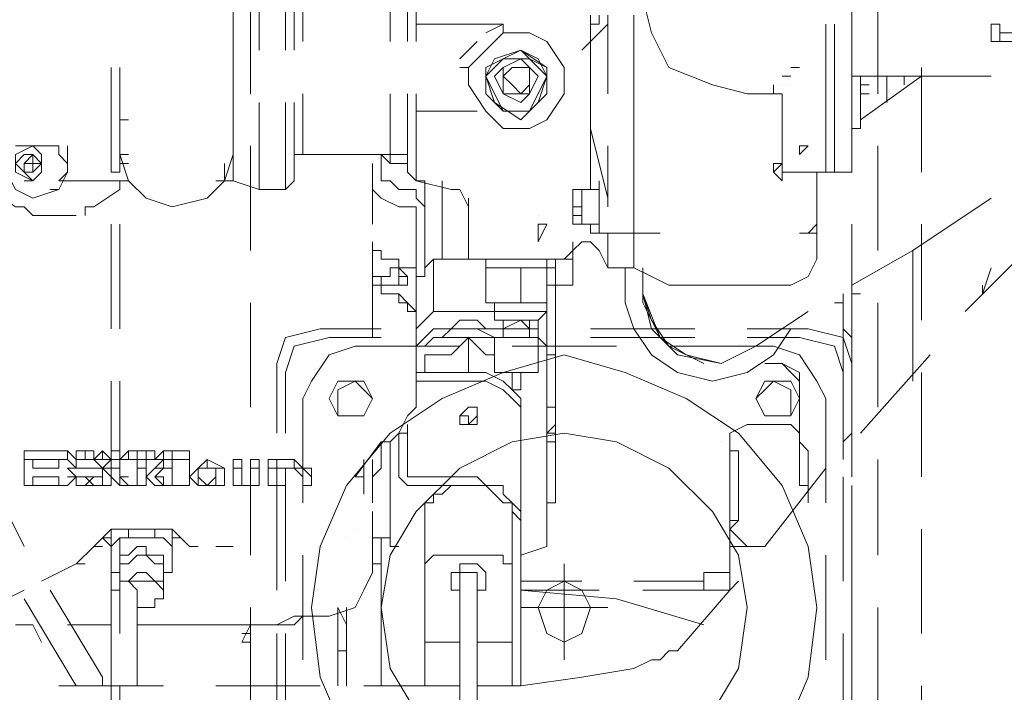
# Model space of a CAD drawing. Header units: millimetres. Extents: x 0 to 1151, y 0 to 297.
# Tile 53 of 93: x 352.7 to 357.48, y 131.4 to 134.67. Entities that reach past the tile are written whole.
import ezdxf

# ---------------------------------------------------------------- set-up
doc = ezdxf.new("R2010")
doc.units = ezdxf.units.MM
doc.header["$MEASUREMENT"] = 0
doc.layers.get('0').update_dxf_attribs({"linetype": 'CONTINUOUS'})

msp = doc.modelspace()

# ---------------------------------------------------------------- linework, layer by layer
at = {"color": 7, "linetype": 'Continuous', "lineweight": 20, "true_color": 0x000007}
for p, q in [((356.743, 135.068), (356.743, 134.3907)), ((353.8643, 134.9833), (353.8643, 134.5177)), ((353.9913, 134.5177), (353.9913, 134.9833)), ((354.6263, 134.56), (354.6263, 134.9833)), ((353.7373, 134.941), (353.7373, 134.306)), ((354.0337, 134.5177), (354.0337, 134.941)), ((354.584, 134.56), (354.584, 134.941)), ((354.076, 134.8563), (354.076, 134.56)), ((354.076, 134.56), (354.076, 134.8563)), ((354.4993, 134.8563), (354.4993, 134.56)), ((353.822, 134.7717), (353.822, 134.306)), ((356.87, 134.306), (356.87, 134.7717)), ((355.473, 134.687), (355.473, 134.6447)), ((355.5577, 134.687), (355.5577, 134.6023)), ((355.6847, 134.3483), (355.6847, 134.687)), ((354.6263, 134.6447), (354.6687, 134.6447)), ((355.0497, 134.6447), (354.965, 134.6023)), ((355.0073, 134.6447), (355.0073, 134.6447)), ((355.0497, 134.6447), (355.0497, 134.6447)), ((355.0497, 134.6447), (355.0497, 134.6023)), ((355.473, 134.6447), (355.5153, 134.6447)), ((356.616, 134.3907), (356.616, 134.6447)), ((356.616, 134.3907), (356.616, 134.6447)), ((356.616, 134.3907), (356.616, 134.6447)), ((356.6583, 134.3907), (356.6583, 134.6447)), ((356.743, 134.3907), (356.743, 134.6447)), ((357.4203, 134.6447), (357.4203, 134.56)), ((357.4203, 134.6447), (357.4627, 134.6447)), ((357.4627, 134.6447), (357.4627, 134.6023)), ((357.4627, 134.6447), (357.4627, 134.6447)), ((355.5577, 134.306), (355.5577, 134.6023)), ((355.6847, 134.306), (355.6847, 134.6023)), ((355.6847, 134.0943), (355.6847, 134.6023)), ((357.4627, 134.6023), (357.4627, 134.6023)), ((357.4627, 134.6023), (357.4627, 134.6023)), ((357.4627, 134.6023), (357.886, 134.6023)), ((354.9227, 134.56), (354.838, 134.4753)), ((354.965, 134.5177), (354.8803, 134.433)), ((355.473, 134.0943), (355.473, 134.5177)), ((353.1447, 133.925), (353.1447, 134.433)), ((353.187, 133.925), (353.187, 134.433)), ((354.838, 134.433), (354.8803, 134.433)), ((354.8803, 134.433), (354.8803, 134.3483)), ((355.6847, 134.1367), (355.6847, 134.433)), ((356.4467, 134.433), (356.489, 134.433)), ((356.4467, 134.433), (356.489, 134.433)), ((356.743, 133.925), (356.743, 134.433)), ((357.0817, 133.925), (357.0817, 134.433)), ((356.4043, 134.3907), (356.4467, 134.3907)), ((356.616, 134.3907), (356.616, 134.0097)), ((356.616, 134.3907), (356.616, 134.0097)), ((356.616, 134.0097), (356.616, 134.3907)), ((356.6583, 134.3907), (356.6583, 134.0097)), ((356.743, 134.3907), (356.743, 134.0097)), ((356.9123, 134.3907), (356.743, 134.3907)), ((356.7853, 134.3907), (356.7853, 134.1367)), ((357.0817, 134.3907), (356.7853, 134.179)), ((356.9123, 134.2637), (356.9123, 134.3907)), ((356.9547, 134.3907), (356.9123, 134.3907)), ((357.4203, 134.3907), (356.9547, 134.3907)), ((356.997, 134.3483), (356.997, 134.3907)), ((356.362, 134.3483), (356.362, 134.306)), ((356.4043, 134.3483), (356.4043, 134.3483)), ((356.4467, 134.3483), (356.4467, 134.3483)), ((356.7853, 134.179), (356.7853, 134.3483)), ((356.7853, 134.3483), (356.8277, 134.3483)), ((354.4993, 134.306), (354.4993, 134.0097)), ((354.584, 133.925), (354.584, 134.306)), ((354.6263, 133.8827), (354.6263, 134.306)), ((355.1343, 134.306), (355.1343, 134.306)), ((356.362, 134.306), (356.235, 134.306)), ((356.4043, 134.306), (356.362, 134.306)), ((356.4043, 133.9673), (356.4043, 134.306)), ((356.7853, 134.306), (356.8277, 134.306)), ((356.7853, 134.306), (356.8277, 134.306)), ((353.8643, 134.2637), (353.8643, 133.8403)), ((354.0337, 133.8827), (354.0337, 134.2637)), ((354.9227, 134.2637), (354.9227, 134.2637)), ((354.838, 134.2213), (354.8803, 134.2213)), ((354.8803, 134.2213), (354.9227, 134.2213)), ((353.1447, 134.1367), (353.1447, 134.1367)), ((353.187, 134.179), (353.2293, 134.179)), ((356.4043, 134.1367), (356.4043, 134.1367)), ((356.7853, 134.1367), (356.743, 134.1367)), ((353.187, 134.0943), (353.187, 134.0097)), ((353.7373, 134.0097), (353.7373, 134.0943)), ((353.7373, 134.0097), (353.7373, 134.0943)), ((353.7373, 134.0097), (353.7373, 134.0943)), ((355.473, 134.0943), (355.473, 133.8827)), ((355.6847, 133.7557), (355.6847, 134.0943)), ((352.679, 134.052), (352.806, 134.052)), ((352.933, 134.052), (352.933, 134.052)), ((352.933, 134.052), (352.933, 133.925)), ((353.7373, 134.052), (353.7373, 134.052)), ((353.822, 134.052), (353.822, 133.544)), ((356.4043, 134.052), (356.4043, 134.052)), ((356.489, 134.052), (356.489, 134.052)), ((356.489, 134.0097), (356.5313, 134.052)), ((356.489, 134.0097), (356.489, 134.052)), ((356.489, 134.052), (356.5313, 134.052)), ((356.87, 133.544), (356.87, 134.052)), ((352.7637, 133.9673), (352.7637, 134.0097)), ((354.076, 134.0097), (354.0337, 134.0097)), ((354.4993, 134.0097), (354.076, 134.0097)), ((354.584, 134.0097), (354.4993, 134.0097)), ((354.584, 134.0097), (354.584, 133.9673)), ((356.489, 134.0097), (356.489, 134.0097)), ((356.616, 133.925), (356.616, 134.0097)), ((356.616, 133.925), (356.616, 134.0097)), ((356.616, 134.0097), (356.616, 133.925)), ((356.6583, 133.925), (356.6583, 134.0097)), ((356.743, 133.925), (356.743, 134.0097)), ((353.187, 133.9673), (353.2293, 133.9673)), ((354.4147, 133.9673), (354.4147, 133.671)), ((356.4043, 133.9673), (356.362, 133.925)), ((356.4043, 133.9673), (356.362, 133.9673)), ((356.4043, 133.9673), (356.362, 133.925)), ((356.4043, 133.9673), (356.4043, 133.9673)), ((356.4043, 133.9673), (356.4043, 133.925)), ((352.7637, 133.8827), (352.806, 133.925)), ((352.806, 133.925), (352.806, 133.925)), ((352.933, 133.925), (352.8907, 133.8827)), ((352.933, 133.925), (352.933, 133.925)), ((352.933, 133.925), (352.933, 133.925)), ((353.1447, 133.925), (353.187, 133.925)), ((353.7373, 133.925), (353.7373, 133.8827)), ((354.584, 133.925), (354.6263, 133.8827)), ((356.4043, 133.925), (356.616, 133.925)), ((356.4043, 133.925), (356.616, 133.925)), ((356.5313, 133.925), (356.5313, 133.925)), ((356.5313, 133.925), (356.5313, 133.925)), ((356.5737, 133.925), (356.5737, 133.8827)), ((356.5737, 133.8827), (356.5737, 133.925)), ((356.5737, 133.925), (356.5737, 133.925)), ((356.616, 133.925), (356.6583, 133.925)), ((356.743, 133.925), (356.616, 133.925)), ((352.7213, 133.8827), (352.7637, 133.8827)), ((352.7637, 133.8827), (352.7637, 133.8827)), ((352.7637, 133.8827), (352.7637, 133.8827)), ((352.8907, 133.8827), (352.933, 133.8827)), ((352.8907, 133.8827), (353.187, 133.8827)), ((353.187, 133.8827), (353.2293, 133.8827)), ((353.2293, 133.8827), (353.2717, 133.8403)), ((353.7373, 133.8827), (353.6527, 133.8827)), ((353.7373, 133.8827), (353.7373, 133.8827)), ((354.0337, 133.8827), (353.9913, 133.8403)), ((354.6687, 133.8827), (354.6263, 133.8827)), ((354.6263, 133.8827), (354.6263, 133.8827)), ((354.7957, 133.8403), (354.6263, 133.8827)), ((354.6687, 133.8827), (354.6687, 133.4593)), ((354.7533, 133.5017), (354.7533, 133.8827)), ((355.5153, 133.8403), (355.5153, 133.8827)), ((356.5737, 133.8827), (356.5737, 133.8827)), ((352.8483, 133.8403), (352.8907, 133.8403)), ((353.8643, 133.8403), (353.9913, 133.8403)), ((354.7957, 133.8403), (354.838, 133.8403)), ((354.8803, 133.7557), (354.838, 133.8403)), ((355.4307, 133.8403), (355.4307, 133.671)), ((355.4307, 133.8403), (355.5153, 133.8403)), ((355.473, 133.8403), (355.5153, 133.8403)), ((355.5153, 133.8403), (355.5153, 133.671)), ((356.5737, 133.8403), (356.5737, 133.798)), ((354.6263, 133.7557), (354.6263, 133.417)), ((354.6687, 133.417), (354.6687, 133.7557)), ((354.8803, 133.798), (354.8803, 133.5017)), ((354.8803, 133.5017), (354.8803, 133.7557)), ((355.3883, 133.7557), (355.4307, 133.7557)), ((355.5153, 133.798), (355.5153, 133.6287)), ((355.6847, 133.6287), (355.6847, 133.7557)), ((355.6847, 133.7557), (355.6847, 133.7557)), ((357.4203, 133.798), (357.0393, 133.544)), ((355.219, 133.7133), (355.219, 133.7133)), ((355.3883, 133.7133), (355.4307, 133.7133)), ((353.1447, 133.163), (353.1447, 133.671)), ((353.187, 133.163), (353.187, 133.671)), ((355.219, 133.671), (355.2613, 133.671)), ((355.219, 133.5863), (355.2613, 133.671)), ((355.219, 133.5863), (355.219, 133.671)), ((355.3883, 133.671), (355.4307, 133.671)), ((355.4307, 133.671), (355.5153, 133.671)), ((355.473, 133.671), (355.473, 133.6287)), ((355.6847, 133.671), (355.6847, 133.671)), ((356.5313, 133.6287), (356.5737, 133.671)), ((356.5737, 133.671), (356.5737, 133.671)), ((356.5737, 133.671), (356.5737, 133.5863)), ((356.743, 133.2053), (356.743, 133.671)), ((357.0817, 133.2053), (357.0817, 133.671)), ((355.473, 133.6287), (355.473, 133.6287)), ((355.473, 133.6287), (355.473, 133.6287)), ((355.5153, 133.6287), (355.6847, 133.6287)), ((355.5577, 133.5863), (355.5577, 133.6287)), ((355.6847, 133.5863), (355.6847, 133.6287)), ((355.6847, 133.6287), (355.7693, 133.6287)), ((355.6847, 133.6287), (355.6847, 133.6287)), ((355.6847, 133.6287), (355.7693, 133.6287)), ((355.7693, 133.6287), (355.8117, 133.6287)), ((356.489, 133.6287), (356.5313, 133.6287)), ((356.489, 133.6287), (356.5313, 133.6287)), ((356.489, 133.6287), (356.5313, 133.6287)), ((356.489, 133.6287), (356.5313, 133.6287)), ((356.489, 133.6287), (356.5313, 133.6287)), ((356.5737, 133.5863), (356.5737, 133.6287)), ((354.4147, 133.544), (354.4147, 133.5863)), ((355.219, 133.5863), (355.219, 133.5863)), ((355.3883, 133.4593), (355.3883, 133.5863)), ((355.4307, 133.5863), (355.473, 133.5863)), ((355.5577, 133.4593), (355.5577, 133.5863)), ((355.6847, 133.4593), (355.6847, 133.5863)), ((356.5737, 133.5863), (356.5737, 133.544)), ((355.3883, 133.5017), (355.3883, 133.544)), ((355.6847, 133.544), (355.6847, 133.5017)), ((356.5737, 133.5017), (356.5737, 133.544)), ((356.5737, 133.544), (356.5737, 133.5017)), ((356.743, 133.3747), (357.0393, 133.544)), ((357.0393, 132.9513), (357.0393, 133.544)), ((355.346, 133.5017), (354.8803, 133.5017)), ((354.965, 133.5017), (354.965, 133.4593)), ((355.2613, 133.5017), (355.2613, 133.4593)), ((355.346, 133.5017), (355.346, 133.5017)), ((356.5737, 133.5017), (356.5737, 133.5017)), ((356.5737, 133.5017), (356.5737, 133.5017)), ((356.5737, 133.5017), (356.5737, 133.5017)), ((356.5737, 133.5017), (356.5737, 133.5017)), ((357.0393, 133.5017), (357.0393, 132.909)), ((357.5473, 133.5017), (357.2933, 133.2477)), ((354.4147, 133.417), (354.457, 133.417)), ((354.4147, 133.417), (354.4147, 133.1207)), ((354.5417, 133.417), (354.584, 133.417)), ((355.2613, 133.4593), (355.3037, 133.4593)), ((355.5577, 133.4593), (355.6847, 133.4593)), ((355.6847, 133.4593), (355.6847, 133.4593)), ((355.7693, 133.417), (355.6847, 133.4593)), ((355.7693, 133.417), (355.854, 133.3747)), ((357.0393, 133.4593), (357.0393, 133.4593)), ((357.4203, 133.4593), (357.378, 133.3323)), ((354.6263, 133.3747), (354.6263, 133.3323)), ((355.3037, 133.2477), (355.3037, 133.3747)), ((355.3037, 133.3747), (355.3883, 133.3747)), ((355.854, 133.3747), (356.4467, 133.3747)), ((357.378, 133.3323), (357.378, 133.3747)), ((354.457, 133.3323), (354.457, 133.3323)), ((354.6263, 133.2477), (354.6263, 133.3323)), ((355.727, 133.3323), (355.727, 133.3323)), ((355.727, 133.3323), (355.8117, 133.1207)), ((356.7007, 133.3323), (356.7007, 133.163)), ((356.743, 133.3323), (356.7853, 133.3323)), ((356.743, 133.3323), (356.7853, 133.3323)), ((353.822, 133.29), (353.822, 132.782)), ((354.5417, 133.29), (354.584, 133.29)), ((355.0073, 133.29), (355.0073, 133.2477)), ((355.2613, 132.9513), (355.2613, 133.29)), ((356.7007, 133.29), (356.6583, 133.29)), ((356.87, 132.782), (356.87, 133.29)), ((354.6263, 133.2477), (354.6263, 132.782)), ((354.711, 133.2477), (355.0073, 133.2477)), ((356.2773, 133.0783), (356.5313, 133.2477)), ((356.743, 133.2477), (356.743, 133.2477)), ((355.1343, 133.2053), (355.092, 133.2053)), ((355.1767, 133.1207), (355.1767, 133.2053)), ((355.219, 132.9513), (355.219, 133.2053)), ((356.743, 132.5703), (356.743, 133.2053)), ((356.743, 133.1207), (356.743, 133.2053)), ((354.457, 133.163), (354.1607, 133.163)), ((355.219, 133.163), (354.711, 133.163)), ((355.1343, 133.163), (355.1767, 133.163)), ((355.981, 133.163), (355.473, 133.163)), ((356.5313, 133.163), (356.235, 133.163)), ((356.743, 133.1207), (356.7007, 133.163)), ((356.7007, 132.528), (356.7007, 133.163)), ((354.203, 133.1207), (354.457, 133.1207)), ((354.711, 133.1207), (355.219, 133.1207)), ((354.8803, 133.1207), (354.8803, 132.9513)), ((355.0073, 133.1207), (355.0497, 133.1207)), ((355.0073, 133.1207), (355.0073, 133.0783)), ((355.1343, 133.1207), (355.092, 133.1207)), ((355.1767, 133.1207), (355.219, 133.1207)), ((355.2613, 133.0783), (355.219, 133.1207)), ((355.219, 133.1207), (355.219, 132.9513)), ((355.473, 133.1207), (355.981, 133.1207)), ((356.235, 133.1207), (356.489, 133.1207)), ((354.6687, 133.036), (354.6687, 132.9513)), ((354.6687, 133.036), (354.6687, 132.9513)), ((355.092, 133.0783), (355.6, 133.0783)), ((355.2613, 133.036), (355.3037, 133.036)), ((355.3037, 132.6127), (355.3037, 133.0783)), ((355.854, 133.0783), (356.362, 133.0783)), ((357.124, 133.036), (356.7853, 132.655)), ((353.949, 132.9937), (353.949, 132.655)), ((356.489, 132.9513), (356.4043, 132.9937)), ((356.743, 132.655), (356.743, 132.9937)), ((353.9913, 132.655), (353.9913, 132.9513)), ((354.8803, 132.9513), (354.6263, 132.9513)), ((355.092, 132.9513), (355.092, 132.8667)), ((355.1343, 132.9513), (355.1767, 132.9513)), ((356.7007, 132.9513), (356.7007, 132.655)), ((356.743, 132.4433), (356.743, 132.9513)), ((357.0817, 132.4433), (357.0817, 132.9513)), ((353.1447, 132.401), (353.1447, 132.909)), ((353.187, 132.401), (353.187, 132.909)), ((354.6687, 132.909), (354.6263, 132.909)), ((354.8803, 132.909), (354.6687, 132.909)), ((356.489, 132.909), (356.489, 132.655)), ((354.6263, 132.782), (354.6263, 132.782)), ((355.2613, 132.782), (355.3037, 132.782)), ((354.584, 132.655), (354.5417, 132.655)), ((354.584, 132.6973), (354.584, 132.655)), ((354.584, 132.4857), (354.584, 132.655)), ((355.2613, 132.3587), (355.2613, 132.6973)), ((355.2613, 132.655), (355.3037, 132.655)), ((356.489, 132.5703), (356.489, 132.655)), ((356.7007, 132.528), (356.7007, 132.655)), ((356.743, 132.655), (356.7007, 132.6127)), ((356.743, 132.655), (356.743, 132.655)), ((354.457, 132.6127), (354.457, 132.5703)), ((354.4993, 132.6127), (354.4993, 132.3587)), ((354.4993, 132.1047), (354.4993, 132.6127)), ((356.108, 132.6127), (356.108, 132.6127)), ((356.1503, 132.6127), (356.1503, 131.9353)), ((352.7213, 132.5703), (352.8907, 132.5703)), ((352.9753, 132.5703), (353.0177, 132.5703)), ((352.9753, 132.528), (352.9753, 132.5703)), ((353.06, 132.528), (353.1023, 132.5703)), ((353.1023, 132.5703), (353.1447, 132.528)), ((353.1447, 132.5703), (353.187, 132.5703)), ((353.314, 132.5703), (353.3563, 132.5703)), ((353.3987, 132.5703), (353.3987, 132.5703)), ((353.441, 132.528), (353.441, 132.5703)), ((354.457, 132.4857), (354.457, 132.5703)), ((356.1503, 132.5703), (356.1503, 132.5703)), ((356.1927, 132.5703), (356.1503, 132.5703)), ((356.1927, 132.274), (356.1927, 132.5703)), ((352.933, 132.528), (352.9753, 132.4857)), ((353.0177, 132.528), (353.0177, 132.528)), ((353.1023, 132.528), (353.1023, 132.528)), ((353.1023, 132.528), (353.1447, 132.528)), ((353.1447, 132.528), (353.187, 132.528)), ((353.1447, 132.528), (353.1447, 132.528)), ((353.2293, 132.528), (353.187, 132.528)), ((353.314, 132.528), (353.314, 132.401)), ((353.3987, 132.528), (353.441, 132.528)), ((353.7373, 132.4433), (353.7373, 132.528)), ((353.7373, 132.528), (353.7373, 132.4857)), ((353.822, 132.528), (353.8643, 132.528)), ((353.822, 132.528), (353.822, 132.0623)), ((353.9067, 132.528), (353.949, 132.528)), ((353.9067, 132.528), (353.949, 132.528)), ((353.9067, 132.528), (353.9067, 132.528)), ((353.949, 132.528), (354.0337, 132.528)), ((353.949, 132.401), (353.949, 132.528)), ((354.3723, 132.528), (354.3723, 132.3587)), ((354.4147, 132.528), (354.4147, 132.3163)), ((356.7007, 132.528), (356.7007, 132.528)), ((356.87, 132.0623), (356.87, 132.528)), ((352.8907, 132.4857), (352.7637, 132.4857)), ((352.8907, 132.4857), (352.8907, 132.4857)), ((352.933, 132.4857), (352.9753, 132.4433)), ((352.933, 132.4857), (352.9753, 132.4433)), ((352.9753, 132.4857), (352.9753, 132.4857)), ((353.1023, 132.4857), (353.1023, 132.4857)), ((353.1447, 132.4857), (353.1447, 132.4433)), ((353.1447, 132.4857), (353.1447, 132.4857)), ((353.314, 132.4433), (353.3563, 132.4857)), ((353.441, 132.4857), (353.441, 132.4857)), ((353.6527, 132.4857), (353.695, 132.4857)), ((353.7373, 132.4857), (353.7373, 132.4857)), ((353.8643, 132.4857), (353.8643, 132.401)), ((353.949, 132.4857), (354.0337, 132.4857)), ((354.0337, 132.4857), (353.9913, 132.4857)), ((356.616, 132.4857), (356.3197, 132.1047)), ((352.7637, 132.4433), (352.8907, 132.4433)), ((352.8907, 132.4433), (352.8907, 132.401)), ((352.933, 132.4433), (352.9753, 132.4433)), ((352.9753, 132.4433), (353.1023, 132.4433)), ((353.1023, 132.4433), (353.0177, 132.4433)), ((353.2293, 132.4433), (353.187, 132.4433)), ((353.3987, 132.4433), (353.3987, 132.401)), ((353.9913, 131.9353), (353.9913, 132.4433)), ((354.33, 132.4433), (354.3723, 132.4433)), ((354.33, 132.4433), (354.3723, 132.4433)), ((354.8803, 132.4433), (354.6687, 132.4433)), ((354.9227, 132.4433), (354.838, 132.4433)), ((356.7007, 132.4433), (356.7007, 131.9353)), ((353.314, 132.401), (353.2293, 132.401)), ((353.5257, 132.401), (353.3987, 132.401)), ((353.3987, 132.401), (353.3987, 132.401)), ((353.8643, 132.401), (353.7797, 132.401)), ((353.949, 132.401), (353.949, 131.893)), ((354.965, 132.401), (354.7957, 132.401)), ((354.965, 132.401), (354.8803, 132.401)), ((356.743, 131.893), (356.743, 132.401)), ((354.4147, 131.9777), (354.4147, 132.274)), ((354.4147, 132.274), (354.4147, 132.274)), ((356.1927, 132.2317), (356.1927, 132.274)), ((356.1503, 132.2317), (356.1927, 132.2317)), ((356.1503, 132.2317), (356.1927, 132.2317)), ((356.1927, 132.2317), (356.1503, 132.1893)), ((356.1927, 132.2317), (356.1927, 132.2317)), ((356.1927, 132.2317), (356.1927, 132.2317)), ((353.1447, 132.1893), (353.1447, 132.1047)), ((353.2293, 132.147), (353.2293, 132.1893)), ((353.3563, 132.1893), (353.3563, 132.147)), ((354.33, 132.1893), (354.33, 132.1893)), ((355.1343, 131.4273), (355.1343, 132.1893)), ((356.1503, 132.1893), (356.1927, 132.147)), ((356.743, 131.6813), (356.743, 132.1893)), ((357.0817, 131.6813), (357.0817, 132.1893)), ((353.1447, 132.1047), (353.1023, 132.147)), ((353.1023, 132.147), (353.1447, 132.147)), ((353.1447, 132.147), (353.1447, 132.147)), ((353.1447, 132.147), (353.1447, 132.147)), ((353.1447, 131.6813), (353.1447, 132.147)), ((353.187, 131.6813), (353.187, 132.147)), ((353.3563, 132.147), (353.2293, 132.147)), ((353.4833, 132.147), (353.441, 132.147)), ((353.441, 132.147), (353.4833, 132.147)), ((354.2877, 132.147), (354.2877, 132.147)), ((354.4993, 132.147), (354.4147, 132.147)), ((356.1927, 132.147), (356.235, 132.1047)), ((352.9753, 132.02), (353.06, 132.1047)), ((353.06, 132.1047), (353.1023, 132.1047)), ((353.06, 132.1047), (353.1023, 132.1047)), ((353.06, 132.1047), (353.06, 132.1047)), ((353.06, 132.1047), (353.1023, 132.1047)), ((353.1447, 132.1047), (353.1447, 131.9777)), ((353.441, 131.9777), (353.441, 132.1047)), ((353.5257, 132.1047), (353.568, 132.1047)), ((353.568, 132.1047), (353.568, 132.1047)), ((353.695, 132.1047), (353.6527, 132.1047)), ((353.695, 132.1047), (353.7373, 132.1047)), ((355.1343, 132.0623), (355.2613, 132.1047)), ((356.1927, 132.1047), (356.1503, 132.1047)), ((356.1927, 132.1047), (356.235, 132.1047)), ((356.235, 132.1047), (356.1927, 132.1047)), ((356.235, 132.1047), (356.3197, 132.1047)), ((353.441, 132.0623), (353.441, 132.0623)), ((354.076, 131.5543), (354.076, 132.0623)), ((354.965, 132.0623), (354.7957, 132.0623)), ((356.616, 132.0623), (356.616, 131.5543)), ((352.9753, 132.02), (352.806, 131.9353)), ((352.9753, 132.02), (353.0177, 132.02)), ((352.9753, 132.02), (353.0177, 132.02)), ((353.187, 132.02), (353.187, 132.02)), ((353.3987, 132.02), (353.3987, 132.02)), ((353.441, 132.02), (353.441, 132.02)), ((355.346, 131.5543), (355.346, 132.02)), ((353.1447, 131.9777), (353.187, 131.9777)), ((353.187, 131.893), (353.187, 131.9777)), ((353.3987, 131.9777), (353.441, 131.9777)), ((353.3987, 131.893), (353.3987, 131.9777)), ((354.4147, 131.9777), (354.4147, 131.9777)), ((354.838, 131.4697), (354.838, 131.9777)), ((354.9227, 131.4697), (354.9227, 131.9777)), ((355.092, 131.9777), (355.092, 131.4273)), ((355.1343, 131.9353), (355.4307, 131.9353)), ((355.6847, 131.9353), (356.0233, 131.9353)), ((356.0233, 131.9777), (356.1503, 131.9777)), ((356.0233, 131.9777), (356.108, 131.9777)), ((356.0233, 131.893), (356.0233, 131.9777)), ((356.0233, 131.9777), (356.0233, 131.9777)), ((356.108, 131.9777), (356.1503, 131.9777)), ((356.1503, 131.893), (356.1503, 131.9777)), ((356.1927, 131.9353), (356.1503, 131.893)), ((356.1503, 131.9353), (356.1503, 131.893)), ((356.1503, 131.9353), (356.1503, 131.9353)), ((352.7213, 131.893), (352.4673, 131.766)), ((352.8483, 131.893), (353.1023, 131.4697)), ((353.1447, 131.4273), (353.1447, 131.893)), ((353.2717, 131.4273), (353.2717, 131.893)), ((354.3723, 131.893), (354.3723, 131.893)), ((355.1343, 131.893), (355.5153, 131.893)), ((355.727, 131.893), (356.108, 131.893)), ((356.1503, 131.893), (355.8963, 131.5967)), ((356.1503, 131.893), (356.108, 131.893)), ((352.7213, 131.8507), (352.9753, 131.4273)), ((356.108, 131.8507), (356.108, 131.8507)), ((356.108, 131.8507), (356.108, 131.8507)), ((353.822, 131.8083), (353.822, 131.3003)), ((354.2453, 131.4273), (354.2453, 131.8083)), ((354.2453, 131.8083), (354.2877, 131.7237)), ((355.5577, 131.8083), (355.1343, 131.8083)), ((356.87, 131.3003), (356.87, 131.8083)), ((354.203, 131.766), (354.203, 131.766)), ((354.2877, 131.6813), (354.2877, 131.766)), ((352.679, 131.7237), (352.7637, 131.7237)), ((352.806, 131.639), (352.7637, 131.7237)), ((352.933, 131.7237), (353.1447, 131.7237)), ((353.2717, 131.7237), (353.314, 131.7237)), ((353.949, 131.7237), (353.314, 131.7237)), ((353.822, 131.7237), (353.7797, 131.639)), ((353.9067, 131.7237), (353.9067, 131.7237)), ((353.949, 131.7237), (353.949, 131.7237)), ((354.076, 131.7237), (354.076, 131.7237)), ((354.076, 131.7237), (354.076, 131.7237)), ((354.6687, 131.7237), (354.6687, 131.4273)), ((352.806, 131.6813), (352.806, 131.6813)), ((353.7797, 131.6813), (353.822, 131.6813)), ((353.949, 131.6813), (353.949, 131.1733)), ((353.9913, 131.1733), (353.9913, 131.6813)), ((354.076, 131.6813), (354.076, 131.639)), ((356.7007, 131.6813), (356.7007, 131.1733)), ((356.743, 131.1733), (356.743, 131.6813)), ((352.806, 131.639), (352.806, 131.639)), ((353.7797, 131.639), (353.822, 131.639)), ((354.838, 131.639), (354.6687, 131.639)), ((355.092, 131.639), (354.9227, 131.639)), ((354.2453, 131.5967), (354.2877, 131.5967)), ((353.1023, 131.4697), (353.1023, 131.4273)), ((354.838, 131.4697), (354.838, 131.131)), ((354.9227, 131.131), (354.9227, 131.4697)), ((353.3987, 131.4273), (352.8907, 131.4273)), ((353.1447, 130.9193), (353.1447, 131.4273)), ((353.187, 130.9193), (353.187, 131.4273)), ((354.1607, 131.4273), (353.6527, 131.4273)), ((354.838, 131.4273), (354.3723, 131.4273)), ((355.1343, 131.4273), (354.9227, 131.4273)), ((356.743, 130.9193), (356.743, 131.4273)), ((357.0817, 130.9193), (357.0817, 131.4273))]:
    msp.add_line(p, q, dxfattribs=at)
for points in [[(356.235, 135.2797), (356.0657, 135.2373), (355.854, 135.1527), (355.7693, 134.9833), (355.727, 134.7717), (355.7693, 134.6023), (355.854, 134.433), (356.0657, 134.3483), (356.235, 134.306)], [(355.4307, 134.5177), (355.473, 134.56), (355.473, 134.687)], [(355.5153, 134.687), (355.5153, 134.6447), (355.473, 134.6447), (355.473, 134.56)], [(355.6847, 134.6023), (355.6847, 134.687), (355.6847, 134.3483)], [(355.0497, 134.6447), (355.0073, 134.6447), (354.6687, 134.6447)], [(355.5577, 134.6447), (355.473, 134.56), (355.473, 134.5177)], [(357.4627, 134.56), (357.4203, 134.56), (357.4203, 134.6447)], [(357.4203, 134.56), (357.4203, 134.6447), (357.4203, 134.56), (357.4203, 134.6447), (357.4203, 134.56), (357.4203, 134.6447)], [(357.8437, 134.56), (357.4627, 134.56), (357.4627, 134.6023), (357.4627, 134.6447)], [(354.8803, 134.3483), (354.965, 134.2213), (355.0497, 134.1367), (355.1767, 134.1367), (355.2613, 134.179), (355.346, 134.306), (355.346, 134.433), (355.2613, 134.56), (355.1767, 134.6023), (355.0497, 134.6023), (354.965, 134.5177)], [(355.0497, 134.2213), (355.1343, 134.2213), (355.1767, 134.2213), (355.2613, 134.306), (355.2613, 134.3907), (355.2613, 134.433), (355.1767, 134.4753), (355.1343, 134.5177), (355.0497, 134.4753)], [(355.1343, 134.5177), (355.2613, 134.433), (355.2613, 134.306)], [(355.0497, 134.4753), (354.965, 134.433), (354.965, 134.3907)], [(355.1343, 134.306), (355.1767, 134.306), (355.219, 134.3907), (355.1767, 134.433), (355.1343, 134.4753)], [(354.965, 134.3907), (354.965, 134.306), (355.0497, 134.2213)], [(356.4043, 134.306), (356.362, 134.306), (356.362, 134.3483)], [(353.7373, 134.306), (353.7373, 134.0943), (353.7373, 134.052)], [(356.4043, 134.2637), (356.4043, 134.306), (356.362, 134.306)], [(356.4043, 134.2637), (356.4043, 134.306), (356.362, 134.306)], [(353.9913, 134.0097), (353.9913, 133.8403), (353.9913, 134.2637)], [(354.6263, 134.2213), (354.838, 134.2213), (354.8803, 134.2213)], [(355.473, 133.8403), (355.473, 134.1367), (355.5577, 133.798), (355.5577, 133.7557), (355.5577, 134.052)], [(355.6847, 134.0943), (355.6847, 133.7557), (355.6847, 134.052)], [(352.933, 133.9673), (352.8907, 134.0097), (352.8907, 134.052), (352.8483, 134.052), (352.806, 134.052)], [(353.7373, 133.925), (353.7373, 133.9673), (353.7373, 134.052)], [(353.187, 134.0097), (353.2293, 133.8827), (353.314, 133.798), (353.441, 133.7557), (353.6103, 133.798), (353.695, 133.8827), (353.7373, 134.0097)], [(354.457, 134.0097), (354.4993, 133.9673), (354.584, 133.9673)], [(354.457, 134.0097), (354.457, 133.8827), (354.4993, 133.8827), (354.5417, 133.8403)], [(354.4993, 134.0097), (354.4993, 133.9673), (354.5417, 133.9673), (354.584, 133.9673)], [(352.7637, 133.9673), (352.7213, 133.9673), (352.7213, 133.925)], [(352.806, 133.9673), (352.7637, 133.9673), (352.7637, 133.925)], [(353.8643, 133.8403), (353.7373, 133.8827), (353.6527, 133.8827), (353.695, 133.8827), (353.695, 133.9673)], [(356.4043, 133.8827), (356.362, 133.925), (356.362, 133.9673)], [(356.4043, 133.8827), (356.4043, 133.925), (356.4043, 133.9673)], [(352.6367, 133.925), (352.679, 133.8403), (352.7637, 133.798), (352.8907, 133.8403), (352.933, 133.925)], [(356.5737, 133.671), (356.5737, 133.7133), (356.5737, 133.925)], [(352.5097, 133.8827), (352.552, 133.8827), (352.552, 133.8403), (352.679, 133.7557), (352.7213, 133.7557), (352.7637, 133.7133), (352.806, 133.7133), (352.8907, 133.7133), (352.933, 133.7133), (352.9753, 133.7133)], [(353.0177, 133.7133), (353.0177, 133.7557), (353.06, 133.7557), (353.187, 133.8403), (353.187, 133.8827), (353.2293, 133.8827)], [(354.6687, 133.8827), (354.6687, 133.7557), (354.6263, 133.798), (354.6263, 133.8403), (354.584, 133.8403), (354.5417, 133.8403)], [(355.6847, 133.7557), (355.6847, 133.5863), (355.6847, 133.8827)], [(356.5313, 133.6287), (356.5737, 133.6287), (356.5737, 133.8827)], [(354.4147, 133.8403), (354.457, 133.798), (354.5417, 133.7557), (354.584, 133.7557), (354.6263, 133.7557)], [(355.4307, 133.8403), (355.3883, 133.8403), (355.3883, 133.671)], [(355.473, 133.8403), (355.5153, 133.8403), (355.5153, 133.798)], [(355.6847, 133.5863), (355.6847, 133.4593), (355.6847, 133.8403)], [(354.7533, 133.7557), (354.7533, 133.7133), (354.7533, 133.671), (354.7533, 133.6287)], [(355.473, 133.6287), (355.5153, 133.6287), (355.5153, 133.798)], [(356.5313, 133.6287), (356.5737, 133.6287), (356.5737, 133.671), (356.5737, 133.5017)], [(356.5313, 133.6287), (356.5737, 133.6287), (356.5737, 133.671), (356.5737, 133.6287)], [(355.4307, 133.5863), (355.3883, 133.544), (355.346, 133.5017)], [(355.473, 133.5863), (355.5153, 133.544), (355.5577, 133.4593)], [(354.4147, 133.544), (354.457, 133.544), (354.457, 133.5017), (354.4993, 133.5017), (354.5417, 133.5017), (354.5417, 133.4593)], [(354.4147, 133.544), (354.4147, 133.3747), (354.457, 133.3747), (354.457, 133.3323), (354.4993, 133.3323)], [(354.6263, 133.163), (354.711, 133.2477), (354.711, 133.5017)], [(354.6687, 133.4593), (354.711, 133.5017), (354.965, 133.5017)], [(355.2613, 133.3747), (355.3037, 133.3747), (355.3037, 133.5017)], [(355.3037, 133.5017), (355.3883, 133.5017), (355.3883, 133.3747)], [(356.4467, 133.3747), (356.5313, 133.417), (356.5737, 133.5017)], [(354.4147, 133.417), (354.4147, 133.3747), (354.457, 133.3747), (354.457, 133.3323), (354.4993, 133.3323)], [(354.4993, 133.4593), (354.4993, 133.417), (354.457, 133.417), (354.457, 133.3747), (354.4993, 133.3747), (354.5417, 133.3747), (354.5417, 133.4593)], [(354.5417, 133.3747), (354.584, 133.3747), (354.584, 133.417), (354.5417, 133.4593), (354.4993, 133.4593)], [(354.6263, 133.3747), (354.6263, 133.417), (354.6263, 133.4593), (354.584, 133.4593), (354.5417, 133.4593)], [(354.6263, 133.3323), (354.6263, 133.3747), (354.6263, 133.417), (354.6687, 133.417)], [(355.6423, 133.4593), (355.6423, 133.29), (355.6847, 133.163), (355.7693, 133.036), (355.8963, 132.9513), (356.0657, 132.909), (356.235, 132.9513), (356.362, 133.036), (356.4467, 133.163)], [(355.727, 133.4593), (355.727, 133.3323), (355.7693, 133.163), (355.8963, 133.036), (356.108, 132.9937)], [(355.727, 133.417), (355.727, 133.29), (355.8117, 133.1207), (355.9387, 133.036), (356.108, 132.9937), (356.2773, 133.0783)], [(357.0393, 133.417), (357.0393, 133.4593), (357.0393, 133.2053)], [(355.3037, 133.3747), (355.3037, 133.0783), (355.2613, 133.0783)], [(354.6263, 133.2477), (354.584, 133.29), (354.5417, 133.3323), (354.4993, 133.3323)], [(354.6263, 133.2053), (354.6263, 133.2477), (354.584, 133.2477), (354.584, 133.29), (354.5417, 133.29), (354.5417, 133.3323), (354.4993, 133.3323)], [(355.727, 133.3323), (355.7693, 133.2053), (355.854, 133.0783), (356.0233, 132.9937)], [(356.7007, 133.163), (356.7007, 133.3323), (356.7007, 133.2477)], [(355.2613, 133.29), (354.965, 133.29), (355.0073, 133.29)], [(355.2613, 133.2477), (355.2613, 133.29), (355.0073, 133.29)], [(355.2613, 133.29), (355.2613, 133.0783), (355.2613, 132.7397)], [(355.1767, 133.2053), (355.219, 133.2053), (355.2613, 133.2477), (355.0073, 133.2477), (355.0073, 133.2053), (355.0497, 133.2053), (355.1767, 133.2053), (355.1767, 133.163), (355.0497, 133.163), (355.0497, 133.2053), (355.0497, 133.1207)], [(355.0497, 133.163), (355.0073, 133.163), (354.965, 133.163), (354.9227, 133.2053), (354.838, 133.2053), (354.7957, 133.163), (354.7533, 133.163), (354.711, 133.163), (354.6687, 133.1207), (354.6263, 133.0783)], [(355.219, 133.1207), (355.219, 132.9513), (355.219, 133.2053), (355.1767, 133.2053), (355.1767, 133.1207)], [(354.1607, 133.163), (353.9913, 133.1207), (353.949, 132.9937)], [(355.0497, 133.1207), (355.0073, 133.1207), (354.9227, 133.163), (354.7957, 133.163), (354.7533, 133.1207), (354.711, 133.1207), (354.6687, 133.0783), (354.6263, 133.0783), (354.6263, 133.036)], [(356.743, 132.9937), (356.7007, 133.1207), (356.5313, 133.163)], [(354.203, 133.1207), (354.0337, 133.0783), (353.9913, 132.9513)], [(354.8803, 133.1207), (354.7957, 133.036), (354.6687, 133.036)], [(355.0073, 133.036), (354.965, 133.036), (354.8803, 133.1207)], [(355.0073, 133.1207), (355.0073, 132.9513), (355.219, 132.9513)], [(355.0073, 132.9513), (355.0073, 133.1207), (355.219, 133.1207)], [(355.0073, 132.9513), (355.0073, 133.0783), (355.0073, 133.1207), (355.0497, 133.1207)], [(356.7007, 132.9513), (356.6583, 133.0783), (356.489, 133.1207)], [(354.076, 132.3163), (354.076, 132.8243), (354.1183, 132.909), (354.203, 133.036), (354.33, 133.0783), (354.838, 133.0783)], [(356.362, 133.0783), (356.489, 133.036), (356.5737, 132.909), (356.616, 132.8243), (356.616, 132.3163)], [(356.4467, 132.9513), (356.4043, 132.9937), (356.3197, 132.9937)], [(355.1343, 132.7397), (355.1343, 132.782), (355.1343, 132.8243), (355.092, 132.8667), (355.0497, 132.909), (354.965, 132.9513), (354.9227, 132.9513), (354.8803, 132.9513)], [(355.092, 132.8667), (355.1343, 132.8667), (355.1343, 132.909), (355.1343, 132.9513)], [(356.4467, 132.9513), (356.489, 132.909), (356.489, 132.655)], [(356.489, 132.909), (356.489, 132.9513), (356.489, 132.8667)], [(356.489, 132.8667), (356.489, 132.909), (356.489, 132.9513)], [(355.1343, 132.2317), (355.1343, 132.7397), (355.1343, 132.782), (355.092, 132.8243), (355.0497, 132.8667), (354.965, 132.909), (354.9227, 132.909), (354.8803, 132.909)], [(356.489, 132.8667), (356.489, 132.6127), (356.5313, 132.5703), (356.5313, 132.3163)], [(354.6263, 132.782), (354.584, 132.7397), (354.5417, 132.655), (354.4993, 132.6127)], [(355.2613, 132.782), (355.2613, 132.655), (355.3037, 132.6973)], [(352.171, 132.7397), (352.3827, 132.655), (352.5097, 132.528), (352.7213, 132.1047)], [(354.838, 132.7397), (354.8803, 132.7397), (354.8803, 132.6973), (354.9227, 132.7397)], [(354.5417, 132.655), (354.5417, 132.4857), (354.5417, 132.6127)], [(356.235, 132.6973), (356.1503, 132.655), (356.1503, 132.6127)], [(356.235, 132.6973), (356.4467, 132.6973), (356.489, 132.655)], [(354.33, 132.4433), (354.457, 132.6127), (354.4993, 132.6127)], [(355.2613, 132.6127), (355.3037, 132.6127), (355.3037, 132.3163), (355.2613, 132.3163)], [(356.489, 132.6127), (356.489, 132.401), (356.5313, 132.401), (356.5313, 132.5703)], [(352.7213, 132.5703), (352.7213, 132.528), (352.8907, 132.528)], [(352.8907, 132.5703), (352.933, 132.5703), (352.9753, 132.528)], [(352.8907, 132.528), (352.933, 132.528), (352.933, 132.5703)], [(353.0177, 132.5703), (353.0177, 132.528), (353.0177, 132.5703), (353.06, 132.5703), (353.06, 132.528)], [(353.1023, 132.5703), (353.1023, 132.528), (353.1447, 132.528)], [(353.1447, 132.5703), (353.1447, 132.528), (353.187, 132.528), (353.187, 132.5703)], [(353.314, 132.4433), (353.3563, 132.4857), (353.3987, 132.528), (353.441, 132.528), (353.441, 132.5703), (353.5257, 132.5703), (353.5257, 132.528)], [(353.3563, 132.5703), (353.3563, 132.528), (353.314, 132.528)], [(353.314, 132.528), (353.3563, 132.528), (353.314, 132.528), (353.314, 132.5703)], [(353.3563, 132.528), (353.3987, 132.5703), (353.441, 132.5703), (353.3987, 132.5703)], [(353.3563, 132.528), (353.3987, 132.528), (353.3987, 132.5703)], [(352.7213, 132.528), (352.7213, 132.401), (352.8907, 132.401)], [(352.9753, 132.528), (352.9753, 132.4857), (352.933, 132.4857)], [(352.9753, 132.4857), (352.9753, 132.528), (353.06, 132.528)], [(353.1447, 132.4857), (353.1023, 132.4857), (353.06, 132.528)], [(353.06, 132.528), (353.1023, 132.4857), (353.1447, 132.528)], [(353.06, 132.528), (353.1023, 132.528), (353.06, 132.528), (353.1023, 132.528)], [(353.1447, 132.4857), (353.1447, 132.528), (353.187, 132.528), (353.187, 132.4857)], [(353.187, 132.528), (353.2293, 132.528), (353.187, 132.528), (353.2293, 132.528)], [(353.2717, 132.4857), (353.2717, 132.528), (353.314, 132.528)], [(353.3563, 132.4857), (353.3987, 132.4857), (353.3987, 132.528)], [(353.441, 132.528), (353.3987, 132.528), (353.3563, 132.528)], [(353.3987, 132.528), (353.3563, 132.528), (353.3987, 132.528), (353.441, 132.528), (353.3987, 132.528), (353.441, 132.528)], [(353.5257, 132.401), (353.5257, 132.528), (353.441, 132.528), (353.441, 132.4857), (353.3987, 132.4857)], [(353.5257, 132.4433), (353.568, 132.4857), (353.6103, 132.528), (353.695, 132.4857), (353.695, 132.4433)], [(353.6103, 132.401), (353.568, 132.401), (353.5257, 132.4433), (353.568, 132.4857), (353.6103, 132.4857), (353.6103, 132.528)], [(353.7373, 132.528), (353.7797, 132.528), (353.7797, 132.4857)], [(353.822, 132.528), (353.822, 132.4857), (353.8643, 132.4857), (353.8643, 132.528)], [(353.9067, 132.528), (353.949, 132.528), (353.949, 132.4857)], [(353.9067, 132.4857), (353.9067, 132.528), (353.949, 132.528)], [(354.0337, 132.528), (354.076, 132.4857), (354.1183, 132.4857)], [(354.0337, 132.528), (354.0337, 132.4857), (354.076, 132.4857), (354.1183, 132.4433), (354.1183, 132.4857)], [(353.1023, 132.4433), (353.1023, 132.4857), (352.9753, 132.4857)], [(353.1447, 132.401), (353.1447, 132.4433), (353.1023, 132.4857), (352.9753, 132.4857)], [(353.314, 132.4857), (353.2717, 132.4857), (353.2717, 132.401), (353.2293, 132.401), (353.187, 132.4433), (353.187, 132.4857), (353.1447, 132.4857), (353.1447, 132.4433)], [(353.441, 132.4857), (353.441, 132.401), (353.3987, 132.401), (353.3563, 132.4433)], [(353.441, 132.4857), (353.3987, 132.4857), (353.3563, 132.4433)], [(353.6103, 132.4857), (353.568, 132.4857), (353.568, 132.4433)], [(353.6103, 132.4857), (353.695, 132.4857), (353.695, 132.4433), (353.695, 132.401), (353.6103, 132.401)], [(353.6527, 132.4433), (353.6527, 132.4857), (353.6103, 132.4857)], [(353.822, 132.4857), (353.822, 132.401), (353.7797, 132.401), (353.7797, 132.4433), (353.7797, 132.4857), (353.7373, 132.4857)], [(353.949, 132.401), (353.9913, 132.401), (353.9913, 132.4857)], [(354.0337, 132.4857), (354.076, 132.4433), (354.076, 132.401), (354.1183, 132.401), (354.1183, 132.4433)], [(354.3723, 132.401), (354.3723, 132.4433), (354.3723, 132.4857)], [(354.5417, 132.4857), (354.5417, 132.4433), (354.584, 132.401), (354.6263, 132.401), (354.6687, 132.401), (354.8803, 132.401)], [(354.584, 132.4857), (354.584, 132.4433), (354.6263, 132.4433), (354.6687, 132.4433)], [(355.2613, 132.4857), (355.2613, 132.1047), (355.2613, 132.3587)], [(352.9753, 132.4433), (352.933, 132.401), (352.8907, 132.401)], [(353.1447, 132.401), (352.9753, 132.401), (352.9753, 132.4433)], [(352.9753, 132.401), (352.9753, 132.4433), (353.0177, 132.4433)], [(353.0177, 132.4433), (353.06, 132.401), (353.1023, 132.401)], [(353.2293, 132.401), (353.187, 132.401), (353.1447, 132.4433)], [(353.187, 132.4433), (353.2293, 132.401), (353.2717, 132.401)], [(353.3987, 132.401), (353.3563, 132.401), (353.314, 132.4433)], [(353.3563, 132.4433), (353.3987, 132.4433), (353.3987, 132.401), (353.441, 132.401)], [(353.568, 132.4433), (353.568, 132.401), (353.6103, 132.401)], [(353.6527, 132.4433), (353.6103, 132.401), (353.568, 132.4433)], [(353.6103, 132.401), (353.6527, 132.401), (353.6527, 132.4433)], [(353.7797, 132.401), (353.7373, 132.401), (353.7373, 132.4433)], [(353.7797, 132.4433), (353.7797, 132.401), (353.822, 132.401)], [(354.3723, 132.4433), (354.3723, 132.401), (354.3723, 132.3587)], [(355.1343, 132.1893), (355.1343, 132.274), (355.092, 132.3163), (355.0497, 132.3587), (355.0497, 132.401), (354.965, 132.401), (354.9227, 132.4433), (354.8803, 132.4433)], [(354.7957, 132.401), (354.7533, 132.3587), (354.711, 132.3587), (354.711, 132.3163), (354.6687, 132.3163), (354.6687, 132.274)], [(355.092, 131.9777), (355.092, 132.3163), (355.0497, 132.3163), (355.0073, 132.3587), (354.965, 132.401)], [(354.5417, 132.1047), (354.4993, 132.1047), (354.4993, 132.3587)], [(355.1343, 132.1893), (355.1343, 132.2317), (355.092, 132.274), (355.092, 132.3163), (355.0497, 132.3163)], [(354.6687, 131.4273), (354.6687, 131.9777), (354.6687, 132.274)], [(353.5257, 132.1047), (353.441, 132.1893), (353.2717, 132.1893), (353.1447, 132.1893), (353.06, 132.1047)], [(353.441, 132.1893), (353.441, 132.1047), (353.441, 132.147)], [(353.1447, 131.9777), (353.1447, 132.1047), (353.1447, 132.147)], [(353.2293, 132.147), (353.187, 132.147), (353.1447, 132.1047)], [(353.441, 132.1047), (353.3987, 132.147), (353.3563, 132.147)], [(354.457, 132.02), (354.457, 132.147), (354.4993, 132.147)], [(353.3987, 132.02), (353.3987, 132.0623), (353.3563, 132.0623), (353.314, 132.0623), (353.314, 132.1047), (353.2717, 132.1047), (353.2293, 132.0623), (353.187, 132.0623), (353.187, 132.02)], [(353.3987, 131.9777), (353.3987, 132.02), (353.3563, 132.02), (353.314, 132.0623), (353.2717, 132.0623), (353.2293, 132.02), (353.187, 132.02), (353.187, 131.9777)], [(354.7957, 132.0623), (354.7533, 132.0623), (354.711, 132.0623), (354.6687, 132.02), (354.6687, 131.9777)], [(355.092, 131.9777), (355.092, 132.02), (355.0497, 132.02), (355.0497, 132.0623), (355.0073, 132.0623), (354.965, 132.0623)], [(354.457, 131.4273), (354.457, 132.02), (354.4147, 132.02)], [(354.9227, 131.893), (354.965, 131.893), (354.965, 131.9353), (354.965, 131.9777), (354.9227, 132.02), (354.8803, 132.02), (354.838, 132.02), (354.838, 131.9777), (354.7957, 131.9777), (354.7957, 131.9353), (354.7957, 131.893), (354.838, 131.893)], [(354.9227, 131.893), (354.965, 131.893), (354.965, 131.9353), (354.965, 131.9777), (354.9227, 132.02), (354.8803, 132.02), (354.838, 132.02), (354.838, 131.9777), (354.7957, 131.9777), (354.7957, 131.9353), (354.7957, 131.893), (354.838, 131.893)], [(353.2717, 131.893), (353.2293, 131.9353), (353.187, 131.9353), (353.187, 131.893), (353.1447, 131.893)], [(353.2717, 131.8083), (353.3563, 131.8083), (353.3563, 131.8507), (353.3987, 131.8507), (353.3987, 131.893), (353.3987, 131.9353), (353.3563, 131.9353), (353.314, 131.9777), (353.2717, 131.9777), (353.2293, 131.9353), (353.187, 131.9353), (353.187, 131.893)], [(353.2717, 131.8083), (353.3563, 131.8083), (353.3563, 131.8507), (353.3987, 131.8507), (353.3987, 131.893), (353.3563, 131.9353), (353.314, 131.9353), (353.2717, 131.9353), (353.2293, 131.9353)], [(354.33, 131.8083), (354.3723, 131.893), (354.4147, 131.9777)], [(354.9227, 131.9353), (354.9227, 131.9777), (354.8803, 131.9777), (354.838, 131.9777), (354.838, 131.9353)], [(356.0233, 131.7237), (355.6, 131.8507), (355.1343, 131.893)], [(354.33, 131.8083), (354.203, 131.766), (354.0337, 131.766), (353.949, 131.7237)], [(353.9067, 131.7237), (354.0337, 131.7237), (354.076, 131.766), (354.1183, 131.766)], [(355.1343, 131.4273), (355.4307, 131.4697), (355.6847, 131.512), (355.7693, 131.5543), (355.8117, 131.5543), (355.854, 131.5967), (355.8963, 131.5967)]]:
    msp.add_lwpolyline(points, dxfattribs=at)
for points in [[(355.2613, 134.3907), (355.219, 134.4753), (355.1343, 134.5177), (355.0073, 134.4753), (354.965, 134.3907), (355.0073, 134.2637), (355.1343, 134.179), (355.219, 134.2637)], [(355.0497, 134.2213), (355.1767, 134.2213), (355.2613, 134.3907), (355.1767, 134.4753), (355.0497, 134.4753), (354.965, 134.3907)], [(355.219, 134.3907), (355.1767, 134.433), (355.1343, 134.4753), (355.0497, 134.433), (355.0073, 134.3907), (355.0497, 134.306), (355.1343, 134.2637), (355.1767, 134.306)], [(355.219, 134.3907), (355.1767, 134.433), (355.1343, 134.4753), (355.0497, 134.433), (355.0073, 134.3907), (355.0497, 134.306), (355.1343, 134.306), (355.1767, 134.306)], [(355.1767, 134.3907), (355.1767, 134.433), (355.1343, 134.4753), (355.0497, 134.433), (355.0497, 134.3907), (355.0497, 134.306), (355.1343, 134.306), (355.1767, 134.306), (355.1767, 134.3907), (355.1767, 134.433), (355.092, 134.433), (355.0497, 134.3907), (355.092, 134.3483), (355.1343, 134.306), (355.1767, 134.3483)], [(354.076, 134.306), (354.076, 134.0097)], [(356.4043, 134.052), (356.4043, 134.1367)], [(352.806, 133.9673), (352.806, 134.0097), (352.7637, 134.052), (352.679, 134.0097), (352.679, 133.9673), (352.679, 133.925), (352.7637, 133.8827), (352.806, 133.925), (352.806, 133.9673), (352.7637, 134.0097), (352.7213, 134.0097), (352.679, 133.9673), (352.7213, 133.925), (352.7637, 133.925)], [(352.7637, 134.0097), (352.7213, 133.9673), (352.7213, 133.925), (352.7637, 133.8827), (352.806, 133.925), (352.806, 133.9673)], [(353.187, 134.0097), (353.2293, 134.0097)], [(355.6847, 133.6287), (355.6847, 133.7557)], [(355.6847, 133.5863), (355.6847, 133.4593), (355.6847, 133.6287)], [(354.965, 133.29), (354.965, 133.4593)], [(355.1343, 133.29), (355.1343, 133.4593), (354.965, 133.4593), (354.965, 133.29)], [(355.2613, 133.29), (355.2613, 133.4593), (355.1343, 133.4593), (355.1343, 133.29)], [(355.2613, 133.2477), (355.2613, 133.29), (355.0073, 133.29), (355.0073, 133.2477)], [(355.0497, 133.163), (355.1343, 133.2053), (355.1767, 133.163)], [(357.0393, 133.1207), (357.0393, 132.909)], [(356.5737, 131.8083), (356.5313, 131.4697), (356.4043, 131.1733), (356.1927, 130.9193), (355.9387, 130.75), (355.6423, 130.623), (355.346, 130.5807), (355.0497, 130.623), (354.7533, 130.75), (354.4993, 130.9193), (354.2877, 131.1733), (354.1607, 131.4697), (354.1183, 131.8083), (354.1607, 132.1047), (354.2877, 132.401), (354.4993, 132.655), (354.7533, 132.8243), (355.0497, 132.9513), (355.346, 133.036), (355.6423, 132.9513), (355.9387, 132.8243), (356.1927, 132.655), (356.4043, 132.401), (356.5313, 132.1047)], [(354.4147, 132.8243), (354.3723, 132.909), (354.33, 132.909), (354.2453, 132.909), (354.203, 132.8243), (354.2453, 132.7397), (354.33, 132.7397), (354.3723, 132.7397)], [(354.4147, 132.8243), (354.3723, 132.7397), (354.33, 132.7397), (354.2453, 132.7397), (354.2453, 132.8243), (354.2453, 132.8667), (354.33, 132.909), (354.3723, 132.8667)], [(356.4467, 132.8243), (356.4467, 132.7397), (356.362, 132.7397), (356.3197, 132.7397), (356.2773, 132.8243), (356.3197, 132.8667), (356.362, 132.909), (356.4467, 132.8667)], [(356.489, 132.8243), (356.4467, 132.909), (356.362, 132.909), (356.3197, 132.909), (356.2773, 132.8243), (356.3197, 132.7397), (356.362, 132.7397), (356.4467, 132.7397)], [(354.838, 132.7397), (354.838, 132.6973), (354.9227, 132.6973), (354.9227, 132.7397), (354.9227, 132.782), (354.8803, 132.782)], [(356.235, 131.8083), (356.1927, 131.512), (356.0657, 131.3003), (355.854, 131.0887), (355.6, 130.9617), (355.346, 130.9193), (355.092, 130.9617), (354.838, 131.0887), (354.6263, 131.3003), (354.4993, 131.512), (354.457, 131.8083), (354.4993, 132.0623), (354.6263, 132.274), (354.838, 132.4857), (355.092, 132.6127), (355.346, 132.655), (355.6, 132.6127), (355.854, 132.4857), (356.0657, 132.274), (356.1927, 132.0623)], [(354.5417, 132.655), (354.5417, 132.4857)], [(353.187, 132.528), (353.2293, 132.5703)], [(353.2717, 132.528), (353.2717, 132.5703), (353.314, 132.5703), (353.314, 132.528), (353.2717, 132.528), (353.2293, 132.528), (353.2293, 132.5703), (353.2717, 132.5703)], [(352.7637, 132.4857), (352.7637, 132.528), (352.8907, 132.528), (352.8907, 132.4857)], [(352.9753, 132.528), (353.0177, 132.528), (353.06, 132.528), (353.0177, 132.528)], [(353.2293, 132.528), (353.187, 132.528), (353.2293, 132.528), (353.187, 132.528), (353.2293, 132.528), (353.187, 132.528)], [(353.314, 132.528), (353.3563, 132.528), (353.314, 132.528), (353.3563, 132.528)], [(353.3987, 132.528), (353.3563, 132.528)], [(353.9067, 132.401), (353.949, 132.401), (353.949, 132.4857), (353.9067, 132.4857)], [(354.457, 132.4857), (354.4147, 132.4433)], [(352.8907, 132.401), (352.7637, 132.401), (352.7637, 132.4433), (352.8907, 132.4433)], [(353.1023, 132.4433), (353.1023, 132.401), (353.0177, 132.401), (353.06, 132.4433)], [(355.473, 131.8083), (355.4307, 131.6813), (355.346, 131.639), (355.2613, 131.6813), (355.219, 131.8083), (355.2613, 131.893), (355.346, 131.9353), (355.4307, 131.893)], [(354.2877, 131.4273), (354.2877, 131.8083)], [(354.2877, 131.8083), (354.2877, 131.4273)]]:
    msp.add_lwpolyline(points, close=True, dxfattribs=at)

doc.saveas('drawing.dxf')
